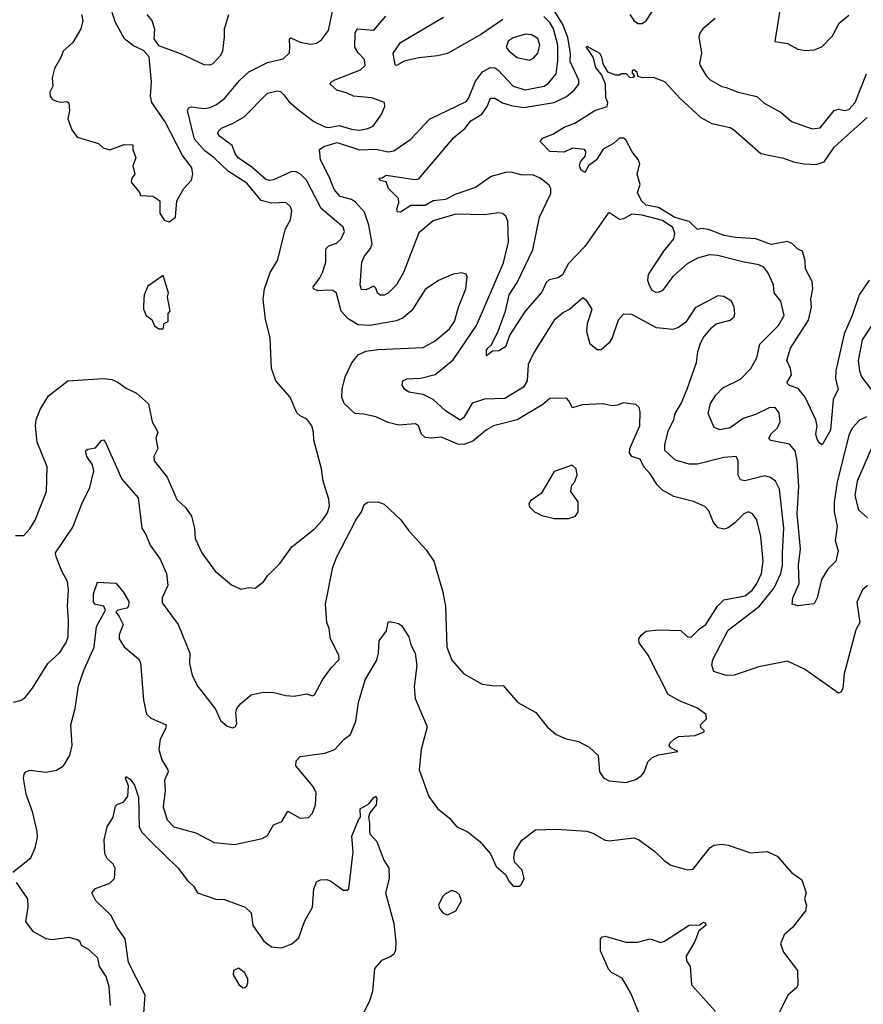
# Model space of a CAD drawing. Extents: x 1493970 to 1595317, y 729910 to 844791.
# Tile 22 of 256: x 1524465 to 1528586, y 774830 to 779639. Entities that reach past the tile are written whole.
import ezdxf

# ---------------------------------------------------------------- set-up
doc = ezdxf.new("R2010")
doc.units = 0

msp = doc.modelspace()

# ---------------------------------------------------------------- linework, layer by layer
at = {"layer": '0CON10XD'}
for points in [[(1527445.6, 779665), (1527464.3, 779635), (1527485, 779620), (1527505, 779621.1), (1527525, 779634.4), (1527576.8, 779713.2)], [(1524766.2, 779665), (1524773.3, 779635), (1524763.3, 779595), (1524725, 779527.5), (1524676.7, 779485), (1524666.7, 779455), (1524635, 779400), (1524623.3, 779355), (1524626.7, 779315), (1524612, 779285), (1524614.1, 779264.1), (1524625, 779250), (1524645, 779241.2), (1524665, 779236.7), (1524695, 779240), (1524705, 779232.5), (1524707.5, 779195), (1524700, 779155), (1524720.5, 779100.5), (1524745.9, 779065.9), (1524850, 779035), (1524873, 779013), (1524905, 779003.3), (1524975, 779030), (1525018.3, 779028.3), (1525017.5, 779005), (1525032.5, 778965), (1525017.5, 778925), (1525027.5, 778885), (1525012.5, 778865), (1525010, 778845), (1525050, 778795), (1525055, 778780), (1525115, 778777.5), (1525150, 778755), (1525150, 778695), (1525170.7, 778660.7), (1525195, 778652.5)], [(1525195, 778652.5), (1525226.1, 778673.9), (1525232.5, 778755), (1525266.7, 778815), (1525303.9, 778856.1), (1525311.2, 778885), (1525305.8, 778915), (1525259.3, 778979.3), (1525175, 779140), (1525111.2, 779235), (1525104, 779265), (1525109.4, 779335), (1525098, 779458), (1525069.2, 779489.2), (1525021.7, 779511.7), (1524976.7, 779545), (1524933.3, 779625), (1524916.7, 779675)], [(1525086.7, 779665), (1525110, 779635), (1525123.3, 779595), (1525120, 779545), (1525143.6, 779513.6), (1525253, 779473), (1525365, 779420.8), (1525395, 779419.2), (1525410, 779425), (1525446.2, 779465), (1525457.5, 779485), (1525466, 779555), (1525466, 779595), (1525486, 779665)], [(1525615, 776862.5), (1525656.4, 776893.6), (1525675, 776922.5), (1525736.7, 776985), (1525793.8, 777065), (1525905, 777152), (1525944.2, 777195), (1525968.9, 777231.1), (1525977.5, 777265), (1525975, 777297.5), (1525946.7, 777385), (1525938.9, 777445), (1525902.5, 777585), (1525900.5, 777625), (1525891.5, 777655), (1525867.8, 777687.8), (1525834.5, 777704.5), (1525819.1, 777719.1), (1525785.8, 777795), (1525715.6, 777875), (1525695.6, 777935), (1525688.8, 778085), (1525666.2, 778175), (1525653.6, 778273.6), (1525660.8, 778325), (1525688.6, 778405), (1525723.6, 778463.6), (1525762.7, 778617.3), (1525787.9, 778662.1), (1525794.3, 778705), (1525787.1, 778725), (1525765, 778745.6), (1525695, 778742.5), (1525645, 778756.8), (1525575, 778841.1), (1525485, 778897.1), (1525415.6, 778965), (1525369.3, 778999.3), (1525319.4, 779055), (1525283.9, 779195), (1525291.8, 779208.2), (1525305, 779213.5), (1525365, 779204.7), (1525395, 779210), (1525426.7, 779225), (1525465, 779254.5), (1525538.6, 779341.4), (1525585, 779383.8), (1525675, 779430), (1525752.4, 779447.6), (1525782.9, 779477.1), (1525784.6, 779505.4), (1525783.5, 779545), (1525790, 779550), (1525835, 779529.6), (1525885, 779520), (1525915, 779524.3), (1525939.8, 779540.2), (1525973.8, 779586.2), (1525996.2, 779695)], [(1526310.8, 778700.8), (1526307.7, 778715), (1526317.5, 778745), (1526315.3, 778765.3), (1526267.1, 778815), (1526255, 778847.5), (1526225, 778854.2), (1526220, 778865), (1526235, 778866.2), (1526255, 778880), (1526395, 778858.6), (1526415, 778862.5), (1526585, 779063.1), (1526640.9, 779109.1), (1526668.2, 779145), (1526723, 779177), (1526748.2, 779215), (1526765, 779256.2), (1526785, 779256.5), (1526823.6, 779233.6), (1526865, 779219.7), (1526925, 779210.2), (1527075, 779234.3), (1527135, 779264.7), (1527173.8, 779295), (1527195.4, 779325), (1527196.1, 779343.9), (1527154.2, 779435), (1527154.8, 779475), (1527142.8, 779552.8), (1527118.2, 779615), (1527078.7, 779678.7)], [(1528179.4, 779695), (1528152.7, 779532.7), (1528215, 779522.5), (1528265, 779496), (1528305, 779489.2), (1528345, 779492.5), (1528383.3, 779506.7), (1528435, 779560), (1528467.4, 779622.6), (1528515, 779661.2)], [(1527385, 777756.2), (1527355, 777752.5), (1527315, 777762.5), (1527212.1, 777757.9), (1527165, 777744), (1527148, 777778), (1527135, 777790), (1527055, 777789.5), (1527020.5, 777759.5), (1526895.6, 777685), (1526780, 777655), (1526745, 777635.9), (1526678.6, 777581.4), (1526635, 777565.2), (1526605, 777566.7), (1526525, 777599.5), (1526475, 777594.6), (1526445, 777599.4), (1526428.1, 777615), (1526412.5, 777655), (1526397.5, 777665), (1526315, 777659.2), (1526265, 777671.9), (1526205, 777698.8), (1526145, 777712.9), (1526101.4, 777715), (1526049.2, 777765), (1526038.1, 777795), (1526040, 777835), (1526054.6, 777895), (1526086.9, 777963.1), (1526117.6, 778002.4), (1526155, 778020.8), (1526215, 778028.9), (1526435, 778037.8), (1526495, 778070.6), (1526565, 778130), (1526588.8, 778165), (1526607.9, 778235), (1526644.4, 778325), (1526651.2, 778385), (1526645, 778396.2), (1526623.6, 778403.6), (1526583, 778397), (1526510, 778365), (1526445, 778320.8), (1526381.1, 778218.9), (1526337.4, 778182.6), (1526305, 778169.1), (1526175, 778145.3), (1526118.8, 778148.8), (1526068.6, 778178.6), (1526036, 778215), (1526012.9, 778302.9), (1525995, 778316.9), (1525972.4, 778317.6), (1525921.2, 778315), (1525900, 778325), (1525897.8, 778335), (1525931.8, 778378.3), (1525944, 778405), (1525960, 778455), (1525959.6, 778520.4), (1525975, 778534.6), (1526012.8, 778547.2), (1526035, 778568.6), (1526052.2, 778605), (1526045, 778626), (1525937.2, 778717.2), (1525865.3, 778855), (1525836.4, 778885), (1525815, 778896.3), (1525795, 778898.4), (1525705, 778857.3), (1525685, 778853.8), (1525665, 778860.8), (1525599.3, 778919.3), (1525531.4, 778965), (1525517.1, 778985), (1525502.5, 779025), (1525440.5, 779070.5), (1525433.6, 779083.6), (1525435.5, 779095), (1525450.2, 779109.8), (1525507, 779133), (1525562.2, 779165), (1525675, 779280.4), (1525725, 779291.8), (1525738.1, 779288.1), (1525755, 779272.2), (1525779, 779239), (1525819.1, 779205), (1525902.5, 779142.5), (1525955, 779115.9), (1525975, 779112.8), (1526025, 779122.4), (1526085, 779104.7), (1526125, 779100), (1526165, 779107.3), (1526190.7, 779119.3), (1526230, 779175), (1526248.8, 779215), (1526247.5, 779235), (1526185, 779256.8), (1526095, 779265.8), (1526065, 779280.9), (1526014.2, 779295), (1525981.2, 779325), (1525986.2, 779335), (1526004, 779345), (1526130, 779395), (1526152.5, 779415), (1526148.7, 779445), (1526118, 779478), (1526102.5, 779505), (1526104.3, 779575.7), (1526115, 779594.5), (1526195, 779588.8), (1526253.8, 779656.2)], [(1528190.4, 777035), (1528196.7, 777155), (1528176.4, 777346.4), (1528157.1, 777385), (1528132.7, 777402.7), (1528105, 777410.8), (1528007.6, 777387.6), (1527985, 777392.5), (1527974.4, 777415), (1527974.3, 777484.3), (1527965, 777506), (1527905, 777501.1), (1527775, 777467.9), (1527735, 777467.7), (1527668.1, 777488.1), (1527616.4, 777535), (1527616.7, 777565), (1527634.2, 777635), (1527659.5, 777685), (1527665.9, 777715), (1527696.5, 777765), (1527725.5, 777835), (1527771.2, 777965), (1527777, 778017), (1527788.8, 778055), (1527803.8, 778085), (1527843.3, 778135), (1527866.1, 778153.9), (1527935, 778171.2), (1527953.6, 778186.4), (1527957.7, 778202.3), (1527954.2, 778235), (1527941.2, 778265), (1527905, 778288), (1527875, 778291.2), (1527765, 778231.2), (1527718.9, 778161.1), (1527683.4, 778136.6), (1527655, 778125.7), (1527575, 778133.5), (1527455, 778200), (1527415, 778201.4), (1527387.9, 778172.1), (1527359.4, 778085), (1527345, 778061.2), (1527305, 778027.5), (1527285, 778026.7), (1527250.8, 778055), (1527234.4, 778115), (1527238.1, 778155), (1527261.9, 778225), (1527235, 778266.2), (1527215, 778280), (1527151.4, 778225), (1527121.2, 778208.8), (1527075, 778171.4), (1526975, 778010), (1526949.3, 777955), (1526942.9, 777875), (1526925.2, 777844.8), (1526835, 777788.8), (1526735, 777786), (1526675, 777765.8), (1526634, 777696), (1526617, 777683), (1526545, 777729.6), (1526484.6, 777784.6), (1526435, 777808.9), (1526365, 777820), (1526344.7, 777834.7), (1526333.1, 777855), (1526336.2, 777875), (1526355.5, 777884.5), (1526425, 777887.7), (1526494.3, 777905.7), (1526582.2, 777977.8), (1526695.7, 778145), (1526828.7, 778451.3), (1526852.3, 778555), (1526850, 778655), (1526839.7, 778679.7), (1526822.5, 778692.5), (1526805.7, 778695.7), (1526735, 778686.2), (1526595, 778688.9), (1526485, 778656.2), (1526415, 778598.6), (1526340.3, 778405), (1526305, 778344.4), (1526265, 778303.3), (1526245, 778294.3), (1526225, 778294.2), (1526212.8, 778302.8), (1526205, 778327.5), (1526195, 778337.5), (1526155, 778320), (1526135, 778322.2), (1526127.3, 778345), (1526136.5, 778455), (1526148.9, 778485), (1526178.9, 778521.1), (1526186.2, 778545), (1526170.3, 778635), (1526148.5, 778698.5), (1526105, 778747.5), (1526085, 778760.4), (1526030.8, 778775), (1526000.5, 778810.5), (1525978.7, 778868.7), (1525934, 778954), (1525929.6, 779005), (1525950.5, 779019.5), (1526015, 779039.3), (1526125, 779003.3), (1526205, 779006.1), (1526265, 778994.2), (1526291.7, 778998.3), (1526375, 779056.2), (1526466.7, 779153.3), (1526645, 779240.4), (1526656.8, 779255), (1526690.7, 779339.3), (1526726.3, 779383.7), (1526765, 779405.3), (1526785, 779404.6), (1526800.9, 779395), (1526875, 779314.2), (1526933.7, 779296.3), (1527026.9, 779315), (1527048.7, 779331.3), (1527085.2, 779374.8), (1527094.1, 779435.9), (1527093.2, 779515), (1527072.3, 779595), (1527054.8, 779625), (1527025, 779654.4)], [(1526825, 779640), (1526721.4, 779568.6), (1526555, 779474.8), (1526505, 779462.6), (1526415, 779452.9), (1526343.3, 779436.7), (1526305, 779415.6), (1526299.3, 779419.3), (1526290, 779475), (1526325, 779527.8), (1526535, 779651.8)], [(1527861.4, 779645), (1527801.9, 779595), (1527786.4, 779573.6), (1527782.5, 779555), (1527795.5, 779475), (1527785.8, 779425.8), (1527788.6, 779415), (1527818.1, 779365), (1527837.1, 779345), (1527895, 779312.5), (1527915, 779307.5), (1527975, 779285.4), (1528065, 779263.3), (1528100.8, 779230.8), (1528185, 779185.6), (1528235, 779141.9), (1528335, 779105.4), (1528375, 779111.4), (1528443.6, 779195), (1528465, 779201.6), (1528495, 779196.4), (1528515, 779200.3), (1528546.5, 779235), (1528600.5, 779375)], [(1526955, 779442.2), (1526975, 779450.6), (1526995.4, 779475), (1527005.9, 779515), (1526995, 779548.1), (1526964.6, 779564.6), (1526935, 779568.5), (1526875, 779550), (1526850.6, 779535), (1526841.5, 779505), (1526855, 779485.6), (1526895, 779454.6), (1526955, 779442.2)], [(1528613.7, 778366.3), (1528565.3, 778295), (1528531.8, 778195), (1528491.6, 778105), (1528451.2, 777925), (1528449.5, 777885), (1528461.9, 777835), (1528437.9, 777785), (1528425.3, 777635), (1528385, 777562.5), (1528371.7, 777571.7), (1528360.9, 777590.9), (1528354.4, 777615), (1528360.8, 777655), (1528354.2, 777685), (1528300.8, 777795), (1528267.8, 777837.8), (1528225, 777852.5), (1528212.5, 777865), (1528235.4, 777905), (1528230.5, 777935), (1528212.5, 777975), (1528230.6, 778035), (1528318.1, 778171.9), (1528332.1, 778235), (1528329.4, 778275), (1528338.6, 778325), (1528335, 778360), (1528302.4, 778422.4), (1528301.5, 778461.5), (1528289.2, 778509.2), (1528265, 778518.1), (1528240, 778545), (1528215, 778556.2), (1528135, 778540.7), (1528061.3, 778568.7), (1527962.5, 778575), (1527905.5, 778585.5), (1527830, 778615), (1527795, 778619.1), (1527775, 778614.5), (1527735, 778653.1), (1527665, 778673.8), (1527585, 778721.6), (1527525, 778733.6), (1527502.4, 778755), (1527482.6, 778795), (1527496.2, 778835), (1527481.2, 778885), (1527494.7, 778935), (1527485.9, 778955.9), (1527455.8, 778994.2), (1527425, 779052.9), (1527415, 779060.9), (1527395, 779060), (1527365.2, 779034.8), (1527315, 779007.3), (1527282.5, 778955), (1527244, 778925), (1527225, 778893.3), (1527205, 778906), (1527198.8, 778925), (1527204.7, 778945), (1527228.5, 778975), (1527230.4, 778995), (1527223.1, 779005), (1527165, 779011.4), (1527125, 778991.9), (1527055, 778994.8), (1527006.7, 779045), (1527019.1, 779060.9), (1527069.5, 779080.5), (1527125, 779114.2), (1527176.9, 779133.1), (1527274, 779195), (1527334.2, 779215.8), (1527336.9, 779235), (1527328.3, 779258.3), (1527326.1, 779325), (1527308.8, 779368.8), (1527278.9, 779405), (1527266.1, 779456.1), (1527232.9, 779505), (1527235, 779510), (1527297.7, 779475), (1527307.5, 779457.5), (1527313.1, 779423.1), (1527336.7, 779385), (1527375, 779370), (1527395, 779370), (1527403, 779377), (1527427, 779377), (1527445, 779357.5), (1527461.7, 779358.3), (1527470, 779365), (1527458.3, 779378.3), (1527458.3, 779391.7), (1527465, 779396.2), (1527480, 779385), (1527483, 779363), (1527505, 779356.7), (1527558.3, 779358.3), (1527615, 779338), (1527690.8, 779255), (1527791.7, 779161.7), (1527845, 779131.4), (1527935, 779112), (1527952.1, 779102.1), (1528085, 778985.7), (1528195, 778963.3), (1528244.6, 778944.6), (1528294.6, 778934.6), (1528355, 778932.7), (1528394.7, 778945.3), (1528445, 779017.5), (1528605, 779161.2)], [(1528600.9, 777699.1), (1528566.6, 777683.4), (1528532.7, 777645), (1528516.9, 777615), (1528458.5, 777381.5), (1528442.5, 777282.5), (1528442.5, 777235), (1528458, 777165), (1528447.8, 777095), (1528463.3, 777045), (1528451.2, 776995), (1528411.9, 776955), (1528380.9, 776905), (1528360.6, 776815), (1528345, 776786.2), (1528265, 776776.5), (1528238.8, 776785), (1528241.5, 776815), (1528272.5, 776885), (1528269.1, 776975), (1528278.6, 777055), (1528261.7, 777225), (1528271.3, 777358.7), (1528262.3, 777485), (1528253.1, 777533.1), (1528225, 777565.3), (1528133.9, 777583.9), (1528123.7, 777593.7), (1528134.5, 777615), (1528166.2, 777645), (1528180, 777675), (1528175, 777718.8), (1528155, 777745.6), (1528125, 777743.8), (1528058.3, 777711.7), (1527998.3, 777691.7), (1527935.5, 777645), (1527885.5, 777635.5), (1527856.7, 777646.7), (1527827.1, 777715), (1527838.5, 777765), (1527864.7, 777805.3), (1527899.5, 777840.5), (1527985, 777884), (1528035.4, 777935), (1528065, 777987.1), (1528079.6, 778055), (1528171.6, 778145), (1528199.7, 778195), (1528182.7, 778265), (1528149.6, 778305), (1528146.2, 778345), (1528119.1, 778405), (1528099.9, 778429.9), (1528075, 778441.8), (1527995, 778455.8), (1527875, 778487.3), (1527835, 778490.8), (1527775.8, 778475), (1527725, 778447.3), (1527655.3, 778384.7), (1527605, 778316), (1527585, 778307.5), (1527571.2, 778308.8), (1527555, 778316.2), (1527540.6, 778340.6), (1527532.7, 778365), (1527535.5, 778394.5), (1527611, 778509), (1527660.6, 778569.4), (1527665.4, 778595), (1527655, 778624.4), (1527605, 778658.3), (1527505, 778683.8), (1527455, 778690), (1527415, 778665.8), (1527395, 778662.5), (1527346.1, 778696.1), (1527340, 778695), (1527225, 778531.1), (1527145, 778448.1), (1527116.2, 778393.8), (1527095, 778378.8), (1527051.9, 778368.1), (1527036.9, 778355), (1527015, 778308.6), (1526933.8, 778215), (1526859.4, 778100.6), (1526838, 778042), (1526805, 778021.9), (1526775, 778020.6), (1526745, 777997.5), (1526744.6, 778024.6), (1526752.3, 778035), (1526769.3, 778050.7), (1526802, 778118), (1526837.2, 778215), (1526856.4, 778295), (1526895, 778355.5), (1526972.1, 778515), (1527003.2, 778675), (1527059.3, 778790.7), (1527059.6, 778815), (1527051.3, 778831.3), (1527007.5, 778865), (1526975, 778880), (1526915, 778882.2), (1526865, 778894.1), (1526837.9, 778892.1), (1526767.4, 778872.6), (1526690.7, 778819.2), (1526595, 778787.2), (1526545, 778760.6), (1526485, 778755.2), (1526445, 778732.3), (1526375, 778732.2), (1526325, 778699.6), (1526310.8, 778700.8)], [(1525165, 778130), (1525170, 778155), (1525190, 778165), (1525190, 778205), (1525200, 778215), (1525187.5, 778285), (1525192.5, 778305), (1525165, 778390), (1525091.7, 778338.3), (1525073.3, 778295), (1525070, 778245), (1525070, 778225), (1525082.5, 778195), (1525110, 778175), (1525123.6, 778143.6), (1525145, 778130), (1525165, 778130)], [(1528664.4, 778205), (1528579.7, 778075), (1528560.8, 777975), (1528566.9, 777925), (1528577.4, 777895), (1528635, 777818.6)], [(1524445, 777120), (1524485, 777120), (1524515, 777152.5), (1524541.4, 777195), (1524596.7, 777335), (1524600, 777455), (1524551.1, 777575), (1524542.1, 777655), (1524545.5, 777685), (1524564.5, 777735), (1524605, 777802), (1524700, 777875), (1524872.5, 777887.5), (1524915, 777881.8), (1524945, 777868.5), (1524985, 777839.1), (1525035, 777814.4), (1525093.7, 777763.7), (1525112.2, 777675), (1525140, 777625), (1525130, 777595), (1525140, 777545), (1525119.4, 777505), (1525122.2, 777485), (1525185.4, 777405.4), (1525233.3, 777295), (1525275, 777256.7), (1525304, 777214), (1525318.8, 777155), (1525322.9, 777105), (1525354.5, 777034.5), (1525420, 776945), (1525499.3, 776879.3), (1525545, 776857.5), (1525585, 776866.7), (1525615, 776862.5)], [(1524435, 776306.2), (1524472.5, 776315), (1524491.7, 776328.3), (1524528, 776375), (1524603.1, 776495), (1524661.2, 776548.8), (1524691.9, 776598.1), (1524701.3, 776625), (1524703.9, 776705), (1524698.1, 776775), (1524703.9, 776855), (1524698.9, 776895), (1524671.2, 776945), (1524642.5, 777015), (1524640.6, 777035), (1524725, 777160), (1524768.6, 777275), (1524806.9, 777355), (1524826.7, 777435), (1524820.6, 777465), (1524793.3, 777505), (1524787.1, 777532.9), (1524798.1, 777541.9), (1524835, 777547.5), (1524865, 777583.3), (1524875, 777587.5), (1524884.4, 777574.4), (1524964.7, 777394.7), (1525043.8, 777303.8), (1525060.9, 777155), (1525081.4, 777125), (1525102.7, 777072.7), (1525151.1, 777005), (1525181.5, 776935), (1525188.2, 776875), (1525161.1, 776815), (1525161.5, 776791.5), (1525239.4, 776685), (1525295.7, 776545), (1525294.4, 776495), (1525307.6, 776437.6), (1525333.6, 776383.6), (1525355, 776357.5), (1525422.1, 776272.1), (1525446.6, 776216.6), (1525478.8, 776188.8), (1525505, 776181.2), (1525516.7, 776185), (1525525, 776200), (1525520.8, 776255), (1525526, 776275), (1525545, 776300), (1525595, 776342), (1525655, 776354.3), (1525706.1, 776353.9), (1525765, 776338.8), (1525805, 776336), (1525866.1, 776346.1), (1525895, 776337.5), (1525905, 776342.5), (1525944.2, 776415), (1525985.7, 776474.3), (1526025.8, 776515), (1526024.4, 776535), (1525983.3, 776615), (1525976.5, 776665), (1525965.5, 776695.5), (1525958.9, 776785), (1525994.4, 776965), (1526013.8, 777015), (1526106.4, 777195), (1526133.9, 777236.1), (1526148.1, 777271.9), (1526165, 777282.5), (1526215, 777284.3), (1526245, 777272.5), (1526326.7, 777196.7), (1526365, 777143.1), (1526449.9, 777049.9), (1526487.1, 776995), (1526530.2, 776850.2), (1526545.6, 776775), (1526550.8, 776575), (1526575, 776510.8), (1526635, 776444), (1526723.7, 776393.7), (1526785, 776385.7), (1526827, 776387), (1526897.5, 776305), (1526986.2, 776255), (1527043.7, 776183.7), (1527085, 776147.5), (1527133.6, 776126.4), (1527193.9, 776113.9), (1527245.8, 776085.8), (1527290, 776045), (1527297.5, 775965), (1527316.1, 775936.1), (1527345, 775922.5), (1527425, 775914.3), (1527475, 775928.6), (1527502.1, 775947.9), (1527515.6, 775964.4), (1527533.8, 776015), (1527554.3, 776035.7), (1527585, 776049.2), (1527680, 776065), (1527645, 776082.5), (1527637.5, 776095), (1527640, 776105), (1527663, 776127), (1527685, 776137.5), (1527765, 776142.5), (1527808.3, 776161.7), (1527808.3, 776168.3), (1527791.7, 776181.7), (1527790, 776195), (1527820, 776225), (1527817.5, 776245), (1527775, 776276.7), (1527690.9, 776310.9), (1527633, 776343), (1527535, 776536), (1527490.6, 776595), (1527488.6, 776615), (1527501.4, 776635), (1527525, 776653.1), (1527585, 776660), (1527695, 776656.7), (1527725, 776627.1), (1527745, 776623.5), (1527785.2, 776664.8), (1527816.4, 776685), (1527872.9, 776775), (1527905, 776805.4), (1528007.8, 776825), (1528045, 776855.4), (1528065.8, 776885), (1528088.2, 776935), (1528096.9, 776995), (1528085.4, 777115), (1528065, 777196.7), (1528045, 777225.8), (1528025, 777235.6), (1528001.4, 777225), (1527958.8, 777181.2), (1527925, 777156.9), (1527905, 777151.1), (1527876.8, 777156.8), (1527853.9, 777183.9), (1527831.1, 777241.1), (1527811.7, 777261.7), (1527756, 777286), (1527659.8, 777309.8), (1527605, 777341.9), (1527578, 777368), (1527545, 777421.2), (1527513.8, 777455), (1527495, 777493.3), (1527455, 777506.5), (1527443.2, 777523.3), (1527445.2, 777545), (1527494.6, 777655), (1527495.6, 777725), (1527490, 777745), (1527475, 777760), (1527415, 777768), (1527385, 777756.2)], [(1528625, 777545.7), (1528555.2, 777384.8), (1528544.8, 777315), (1528561.2, 777245), (1528606.2, 777206.2)], [(1527145, 777202.5), (1527180, 777215), (1527192.5, 777235), (1527192.5, 777285), (1527157.5, 777335), (1527162.5, 777365), (1527175, 777380), (1527187.5, 777415), (1527182.5, 777445), (1527163, 777463), (1527075, 777432.5), (1527012.5, 777325), (1526960.7, 777289.3), (1526952.5, 777275), (1526955, 777260), (1526980, 777235), (1527015, 777217.5), (1527077, 777203), (1527145, 777202.5)], [(1528606.7, 776875), (1528580.8, 776855), (1528553.3, 776795), (1528569.2, 776695), (1528548.8, 776658.8), (1528492.8, 776445), (1528485, 776372.5), (1528475.7, 776354.3), (1528465, 776350), (1528297.6, 776467.6), (1528215, 776506.9), (1528075, 776478.8), (1527955, 776438.1), (1527915, 776436.9), (1527856.1, 776456.1), (1527845.9, 776485.9), (1527850.6, 776515), (1527925, 776658.1), (1528077.8, 776775), (1528150.4, 776865), (1528183, 776935), (1528190, 776975), (1528190.4, 777035)], [(1524430.8, 775475), (1524520, 775545), (1524540, 775595), (1524552.5, 775645), (1524550.8, 775675), (1524529.2, 775765), (1524497.3, 775857.3), (1524484.2, 775934.2), (1524486.2, 775955), (1524495, 775966.2), (1524515, 775974.2), (1524594.5, 775964.5), (1524645.4, 775974.6), (1524678.6, 775995), (1524709.4, 776045), (1524721.5, 776095), (1524714.6, 776195), (1524736.2, 776275), (1524752.7, 776385), (1524779.2, 776465), (1524828.2, 776575), (1524839.5, 776675), (1524884.6, 776755), (1524875.5, 776775.5), (1524835, 776783.6), (1524826.3, 776795), (1524826.3, 776835), (1524845, 776892.5), (1524935, 776886.7), (1524971.1, 776845), (1524997.4, 776797.4), (1524996.5, 776775), (1524988.2, 776765), (1524944.4, 776755.6), (1524934.6, 776745), (1524951.5, 776725), (1524970.6, 776685), (1524950.5, 776635), (1524951.1, 776615), (1524975.6, 776575.6), (1525045, 776518), (1525055, 776500), (1525070.3, 776315), (1525085, 776247.1), (1525105, 776228.5), (1525180, 776195), (1525176.7, 776175), (1525151.1, 776125), (1525143.9, 776075), (1525159.1, 776025), (1525188.9, 775975), (1525190, 775965), (1525171.8, 775925), (1525175.4, 775875), (1525166.1, 775795), (1525185, 775731.4), (1525217.9, 775697.9), (1525325, 775667.3), (1525415, 775620.6), (1525515, 775611.5), (1525649.1, 775640.9), (1525675.7, 775655), (1525705, 775707.5), (1525745, 775722.5), (1525775, 775773.3), (1525835, 775740), (1525875, 775742.5), (1525895, 775763.3), (1525909.4, 775805), (1525913.1, 775865), (1525897.1, 775895), (1525814.3, 775995), (1525815, 776020), (1525835, 776041.4), (1525955, 776057.5), (1526004.6, 776075.4), (1526050, 776125), (1526081.5, 776148.5), (1526107.6, 776212.4), (1526119.6, 776305), (1526151.8, 776415), (1526208.9, 776511.1), (1526217.3, 776545), (1526220.6, 776605), (1526256.2, 776655), (1526265, 776696.7), (1526275, 776700), (1526315, 776690), (1526330, 776680), (1526365.8, 776625), (1526376.1, 776586.1), (1526395.9, 776545.9), (1526404, 776485), (1526392.3, 776382.3), (1526396.4, 776323.6), (1526455.6, 776185), (1526425.4, 776074.6), (1526416.7, 775975), (1526464.2, 775845), (1526505, 775786.7), (1526565, 775740), (1526598.6, 775698.6), (1526655, 775671.2), (1526712.5, 775625), (1526764, 775565), (1526792.7, 775502.7), (1526837.5, 775465), (1526855, 775430), (1526875, 775407.5), (1526905, 775406.7), (1526915, 775413.3), (1526928.8, 775445), (1526918.8, 775485), (1526883.6, 775523.6), (1526878.8, 775545), (1526882.7, 775577.3), (1526918.3, 775631.7), (1526985, 775682), (1527085, 775686), (1527235, 775675.7), (1527265, 775665.8), (1527325, 775631.2), (1527345, 775628)], [(1525070.4, 774765), (1525077.8, 774875), (1524997.2, 775035), (1524979.5, 775149.5), (1524940.6, 775205), (1524909.4, 775265), (1524837.1, 775335), (1524816.7, 775375), (1524835, 775396.2), (1524905, 775421.2), (1524928.8, 775445), (1524931.9, 775495), (1524921.5, 775515), (1524892.1, 775542.1), (1524880.3, 775565), (1524877.2, 775632.8), (1524892.8, 775697.2), (1524920.8, 775745), (1524932.5, 775797.5), (1524942.2, 775807.8), (1524971.7, 775818.3), (1524993.2, 775846.8), (1524997, 775897), (1524981.2, 775935), (1524985, 775942.5), (1525005, 775930), (1525025, 775901.2), (1525045, 775842.5), (1525048.1, 775695), (1525061.4, 775671.4), (1525101.7, 775628.3), (1525239.2, 775495), (1525284.4, 775434.4), (1525315.8, 775405), (1525334.3, 775374.3), (1525423.2, 775343.2), (1525465, 775342.9), (1525566.7, 775305), (1525595, 775276.7), (1525604.2, 775215), (1525658, 775138), (1525695, 775110.6), (1525745, 775106.9), (1525795, 775125.6), (1525828.1, 775155), (1525855.5, 775235), (1525894.5, 775305), (1525901.5, 775395), (1525915, 775428.8), (1525935, 775438), (1525965, 775439.2), (1525985, 775432), (1526045, 775387.5), (1526065, 775387.5), (1526072.5, 775395), (1526094.2, 775575), (1526088.1, 775651.9), (1526119.1, 775730.9), (1526129.4, 775745), (1526128, 775785), (1526170.9, 775809.1), (1526195, 775840.8), (1526205, 775846.7), (1526210, 775835), (1526205.4, 775804.6), (1526175.7, 775765), (1526168.1, 775745), (1526174.3, 775715), (1526172.9, 775675), (1526175, 775663.3), (1526210, 775625), (1526243.3, 775535), (1526268, 775495), (1526270, 775445), (1526251.9, 775375), (1526291.9, 775225), (1526302.2, 775135), (1526300, 775095), (1526291.9, 775075), (1526275, 775061.5), (1526231.4, 775045), (1526197.8, 775005), (1526187.9, 774892.1), (1526173, 774847), (1526132.2, 774765)], [(1527345, 775628), (1527465, 775643.8), (1527487.5, 775635), (1527565, 775578.8), (1527612.3, 775532.3), (1527645, 775510), (1527727, 775487), (1527755, 775490), (1527836.2, 775595), (1527855, 775607.5), (1527895, 775612), (1527925, 775608), (1528035, 775570), (1528115.9, 775575.9), (1528165, 775553.3), (1528234.1, 775474.1), (1528285, 775437.5), (1528306.7, 775375), (1528297.5, 775345), (1528307.5, 775315), (1528303.8, 775286.2), (1528240, 775205), (1528199.7, 775170.3), (1528180.8, 775125), (1528196, 775085), (1528264.3, 774995), (1528265.8, 774924.2), (1528259.7, 774910.3), (1528216.5, 774875), (1528167.3, 774775)], [(1524908.6, 774825), (1524901.9, 774915), (1524886.7, 774966.7), (1524855.6, 775015.6), (1524846, 775055), (1524805, 775096.7), (1524767, 775117), (1524760, 775135), (1524747.5, 775145), (1524705, 775155.8), (1524624.1, 775145.9), (1524595, 775150.6), (1524532.5, 775185), (1524494.3, 775234.3), (1524505.8, 775305), (1524504, 775345), (1524450, 775425)], [(1526555, 775267.5), (1526595, 775287.5), (1526622.5, 775335), (1526612.5, 775365), (1526598.3, 775378.3), (1526576.4, 775386.4), (1526545, 775370), (1526530, 775355), (1526510, 775315), (1526515, 775297.5), (1526533.3, 775275), (1526555, 775267.5)], [(1527490, 774785), (1527450, 774885), (1527407.5, 774957.5), (1527356.2, 774985), (1527341.7, 775001.7), (1527301.7, 775091.7), (1527302.3, 775147.7), (1527310, 775160), (1527325, 775163.8), (1527425, 775134.2), (1527483, 775133), (1527545, 775150), (1527595, 775132), (1527615, 775138), (1527735, 775216.6), (1527785, 775218), (1527805, 775230.8), (1527815, 775226.7), (1527815.8, 775215.8), (1527781.5, 775188.5), (1527762.2, 775137.8), (1527720, 775065), (1527721.9, 775041.9), (1527740, 775015), (1527746.2, 774925), (1527863.8, 774795)], [(1525555, 774910), (1525565, 774912.5), (1525575, 774920), (1525580, 774935), (1525578.8, 774955), (1525562.5, 774985), (1525533, 775007), (1525510, 774995), (1525507.5, 774975), (1525535, 774926.7), (1525555, 774910)]]:
    msp.add_lwpolyline(points, dxfattribs=at)

doc.saveas('drawing.dxf')
